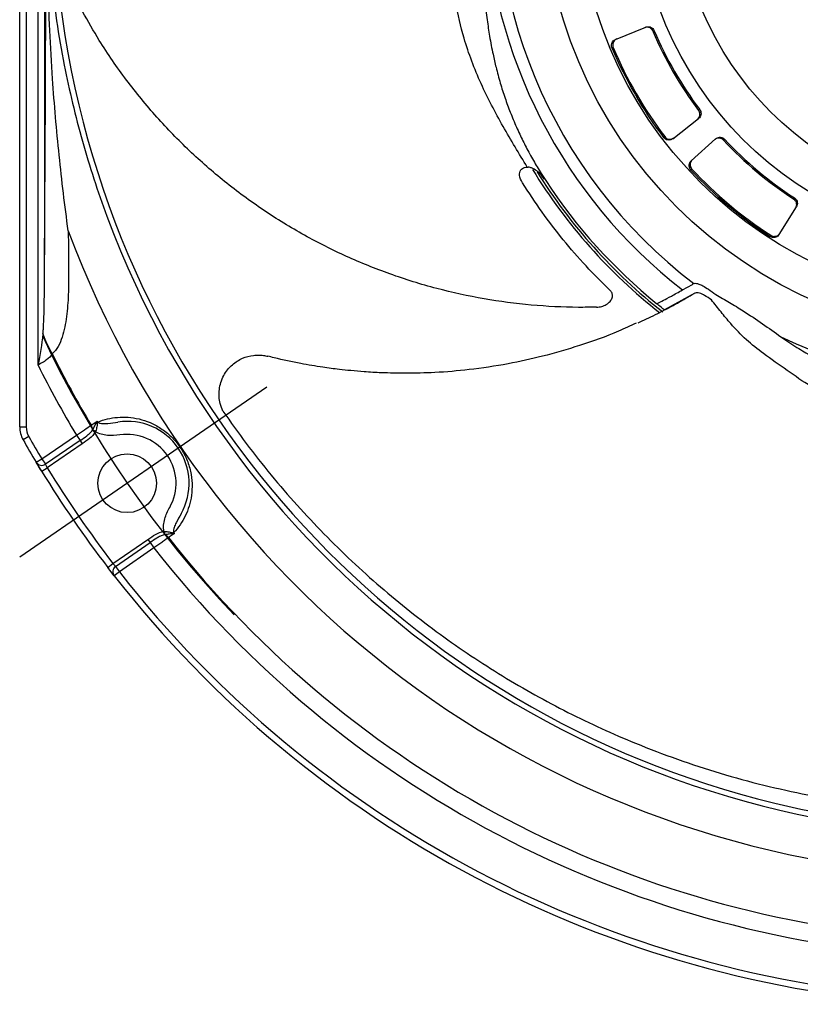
# Model space of a CAD drawing. Header units: millimetres. Extents: x 0 to 594, y 0 to 420.
# Tile 14 of 19: x 392 to 452, y 103 to 178. Entities that reach past the tile are written whole.
import ezdxf

# ---------------------------------------------------------------- set-up
doc = ezdxf.new("R2010")
doc.units = ezdxf.units.MM
doc.linetypes.add('CENTER', pattern=[27, 20, -2, 3, -2])

msp = doc.modelspace()

# ---------------------------------------------------------------- linework, layer by layer
at = {"color": 7}
for p, q in [((392, 146.793), (392, 229.907)), ((392.5, 229.907), (392.5, 146.793)), ((393.409, 151.526), (393.409, 225.174)), ((393.909, 216.7), (393.909, 160)), ((437.705, 176.514), (440.022, 177.45)), ((442.103, 168.898), (444.072, 170.436)), ((443.52, 167.209), (445.377, 168.881)), ((430.938, 166.716), (431.002, 166.714)), ((432.003, 166.236), (432.359, 165.68)), ((450.257, 161.556), (451.581, 163.675)), ((442.837, 157.296), (443.599, 157.725)), ((443.783, 157.062), (441.466, 155.762)), ((441.467, 155.761), (441.466, 155.762)), ((392, 146.793), (392.5, 146.793)), ((397.57, 146.54), (397.807, 146.425)), ((397.998, 147.169), (397.948, 147.139)), ((392.696, 146.051), (392.262, 145.803)), ((393.697, 144.34), (396.347, 146.162)), ((396.631, 145.75), (393.98, 143.928)), ((396.347, 146.162), (396.631, 145.75)), ((396.631, 145.75), (396.8, 145.503)), ((396.8, 145.503), (394.112, 143.655)), ((393.268, 144.083), (393.697, 144.34)), ((393.697, 144.34), (393.98, 143.928)), ((393.686, 143.394), (394.112, 143.655)), ((403.063, 138.777), (403.086, 138.515)), ((403.826, 138.689), (403.78, 138.653)), ((399.153, 136.321), (401.842, 138.168)), ((399.361, 136.099), (402.011, 137.921)), ((402.295, 137.509), (399.644, 135.687)), ((401.842, 138.168), (402.011, 137.921)), ((402.011, 137.921), (402.295, 137.509)), ((398.756, 136.016), (399.153, 136.321)), ((399.361, 136.099), (399.644, 135.687)), ((399.644, 135.687), (399.25, 135.379))]:
    msp.add_line(p, q, dxfattribs=at)
at = {"color": 7, "linetype": 'CENTER', "ltscale": 2}
msp.add_line((410.959, 149.834), (392.005, 136.807), dxfattribs=at)
at = {"color": 7, "flags": 128}
for points in [[(440.671, 177.182), (440.622, 177.163), (440.622, 177.163), (440.573, 177.143)], [(437.529, 175.895), (437.48, 175.875), (437.48, 175.875), (437.431, 175.856)], [(444.081, 171.067), (444.122, 171.1), (444.122, 171.1), (444.164, 171.132)], [(441.395, 168.99), (441.437, 169.022), (441.437, 169.022), (441.478, 169.055)], [(446.078, 168.85), (446.039, 168.815), (446.039, 168.815), (446, 168.78)], [(443.566, 166.566), (443.527, 166.531), (443.527, 166.531), (443.488, 166.496)], [(451.374, 164.271), (451.402, 164.315), (451.402, 164.315), (451.43, 164.36)], [(449.561, 161.4), (449.589, 161.445), (449.589, 161.445), (449.617, 161.489)], [(397.487, 146.919), (397.717, 147.077), (397.955, 147.24)], [(393.686, 143.394), (393.457, 143.769), (393.268, 144.083)], [(403.877, 138.624), (403.639, 138.46), (403.409, 138.302)], [(399.25, 135.379), (398.989, 135.715), (398.756, 136.016)]]:
    msp.add_lwpolyline(points, dxfattribs=at)
at = {"color": 7}
for centre, radius in [((467, 188.35), 34.857), ((467, 188.35), 32.235), ((467, 188.35), 27.6), ((467, 188.35), 24.6), ((400.246, 142.471), 2.25)]:
    msp.add_circle(centre, radius, dxfattribs=at)
for centre, radius, start, end in [((467, 188.35), 38.423, 172.3826, 232.68712), ((467, 188.35), 72.45, 180, 189.15762), ((467, 188.35), 39.347, 182.16035, 232.11365), ((467, 188.35), 72.45, 189.15762, 256.37109), ((467, 188.35), 28.705, 202.981, 217.019), ((467, 188.35), 28.6, 202.98454, 217.01546), ((467, 188.35), 32.1, 202.9066, 217.0934), ((467, 188.35), 31.995, 202.90961, 217.09039), ((467, 188.35), 28.705, 222.981, 237.019), ((467, 188.35), 28.6, 222.98454, 237.01546), ((467, 188.35), 41.8, 211.45771, 231.70849), ((467, 188.35), 41.6, 211.90378, 231.90026), ((467, 188.35), 32.1, 222.9066, 237.0934), ((467, 188.35), 31.995, 222.90961, 237.09039), ((467, 188.35), 41.4, 213.20216, 230.85309), ((467, 188.35), 72.877, 200.40037, 339.59963), ((467, 188.35), 76.043, 200.40037, 339.59963), ((467, 188.35), 38.423, 244.3826, 304.68712), ((400.298, 156.049), 6.849, 198.06384, 212.11404), ((467, 188.35), 80.923, 206.36934, 210.79591), ((467, 188.35), 82.29, 206.58294, 210.84211), ((394, 146.793), 2, 180, 209.65185), ((394, 146.793), 1.5, 180, 209.65185), ((396.971, 146.572), 0.622, 0.62258, 33.88556), ((399.382, 150.032), 3.889, 242.61449, 246.40276), ((398.145, 147.538), 0.445, 239.26804, 243.69241), ((467, 188.35), 80.357, 210.76987, 210.82932), ((400.246, 142.471), 4.75, 330.44629, 98.55371), ((467, 188.35), 86, 209.65185, 210.97962), ((467, 188.35), 85.5, 209.65185, 210.97962), ((400.246, 142.471), 3.75, 330.44629, 98.55371), ((393.697, 144.34), 0.5, 210.97962, 304.5), ((467, 188.35), 85.5, 211.51659, 217.48341), ((467, 188.35), 86, 211.51659, 217.48341), ((406.995, 138.955), 3.889, 182.59724, 186.38551), ((402.901, 137.944), 0.622, 35.11444, 68.37742), ((467, 188.35), 80.923, 218.20409, 266.29591), ((404.223, 138.694), 0.445, 185.30759, 189.73196), ((467, 188.35), 80.357, 218.17068, 218.23013), ((467, 188.35), 82.29, 218.15789, 266.34211), ((399.644, 135.687), 0.5, 124.5, 218.02038), ((467, 188.35), 86, 218.02038, 266.47962), ((467, 188.35), 85.5, 218.02038, 266.47962), ((467, 188.35), 72.45, 256.37109, 273.5315)]:
    msp.add_arc(centre, radius, start, end, dxfattribs=at)
at = {"color": 7, "linetype": 'CENTER', "ltscale": 2}
msp.add_arc((467, 188.35), 81, 205.29448, 223.70552, dxfattribs=at)
at = {"color": 7}
for points, knots in [([(393.983, 173.908), (393.992, 176.338), (394.003, 178.747), (394.026, 183.549), (394.038, 185.94), (394.05, 188.329)], [0, 0, 0, 0, 0.5, 0.5, 1, 1, 1, 1]), ([(394.522, 173.486), (394.365, 175.964), (394.243, 178.438), (394.083, 183.385), (394.045, 185.857), (394.05, 188.329)], [0, 0, 0, 0, 0.5, 0.5, 1, 1, 1, 1]), ([(394.05, 188.331), (394.058, 186.009), (394.178, 183.687), (394.636, 179.083), (394.974, 176.798), (395.42, 174.535)], [0, 0, 0, 0, 0.5, 0.5, 1, 1, 1, 1]), ([(430.937, 166.718), (430.31, 167.75), (429.053, 169.818), (427.325, 173.102), (426.097, 176.302), (425.396, 179.341), (425.155, 182.15), (425.335, 184.981), (425.535, 186.926), (425.634, 187.896)], [0, 0, 0, 0, 0.1645115, 0.3297773, 0.4965495, 0.6226462, 0.7489419, 0.8748122, 1, 1, 1, 1]), ([(427.681, 186.867), (427.637, 186.362), (427.548, 185.352), (427.507, 183.783), (427.523, 182.267), (427.593, 180.806), (427.699, 179.408), (427.847, 178.054), (428.048, 176.695), (428.276, 175.486), (428.55, 174.296), (428.854, 173.176), (429.219, 172.029), (429.631, 170.907), (430.016, 169.986), (430.35, 169.255), (430.598, 168.742), (430.852, 168.244), (431.119, 167.742), (431.403, 167.235), (431.698, 166.73), (431.901, 166.401), (432.003, 166.236)], [0, 0, 0, 0, 0.064799, 0.129827, 0.199452, 0.259817, 0.321341, 0.388854, 0.449489, 0.517315, 0.567755, 0.629565, 0.689636, 0.747251, 0.807917, 0.837369, 0.865062, 0.890998, 0.918129, 0.94645, 0.97331, 1, 1, 1, 1]), ([(436.259, 155.975), (435.793, 155.968), (434.119, 155.945), (431.23, 156.096), (427.592, 156.572), (423.964, 157.362), (420.436, 158.456), (417.049, 159.828), (413.804, 161.461), (410.669, 163.381), (407.721, 165.552), (404.989, 167.944), (402.471, 170.538), (400.153, 173.367), (398.27, 176.09), (397.244, 177.901), (396.825, 178.64)], [0, 0, 0, 0, 0.029242, 0.105012, 0.181293, 0.259204, 0.33769, 0.412699, 0.488211, 0.565321, 0.642993, 0.71762, 0.792751, 0.869478, 0.946774, 1, 1, 1, 1]), ([(440.022, 177.45), (440.077, 177.466), (440.185, 177.498), (440.357, 177.474), (440.509, 177.399), (440.615, 177.293), (440.655, 177.212), (440.671, 177.182)], [0, 0, 0, 0, 0.217433, 0.43487, 0.652173, 0.869191, 1, 1, 1, 1]), ([(440.573, 177.143), (440.546, 177.192), (440.492, 177.292), (440.355, 177.396), (440.194, 177.45), (440.043, 177.451), (439.958, 177.422), (439.925, 177.411)], [0, 0, 0, 0, 0.216688, 0.43337, 0.650193, 0.8673, 1, 1, 1, 1]), ([(437.431, 175.856), (437.415, 175.91), (437.381, 176.017), (437.402, 176.189), (437.475, 176.342), (437.583, 176.454), (437.669, 176.497), (437.705, 176.514)], [0, 0, 0, 0, 0.212192, 0.424379, 0.636693, 0.849281, 1, 1, 1, 1]), ([(437.802, 176.553), (437.752, 176.527), (437.652, 176.475), (437.545, 176.338), (437.488, 176.178), (437.485, 176.023), (437.516, 175.932), (437.529, 175.895)], [0, 0, 0, 0, 0.212919, 0.425843, 0.638634, 0.851148, 1, 1, 1, 1]), ([(395.42, 174.535), (395.804, 172.585), (396.268, 170.644), (397.357, 166.781), (397.983, 164.859), (398.694, 162.947)], [0, 0, 0, 0, 0.5, 0.5, 1, 1, 1, 1]), ([(395.726, 161.843), (395.462, 163.755), (395.23, 165.683), (394.829, 169.566), (394.66, 171.523), (394.522, 173.486)], [0, 0, 0, 0, 0.5, 0.5, 1, 1, 1, 1]), ([(443.989, 170.372), (444.03, 170.411), (444.112, 170.489), (444.177, 170.65), (444.188, 170.82), (444.149, 170.964), (444.1, 171.039), (444.081, 171.067)], [0, 0, 0, 0, 0.2174243, 0.4348532, 0.6521468, 0.8691569, 1, 1, 1, 1]), ([(444.164, 171.132), (444.193, 171.084), (444.252, 170.987), (444.273, 170.816), (444.24, 170.649), (444.165, 170.519), (444.097, 170.459), (444.072, 170.436)], [0, 0, 0, 0, 0.216696, 0.433388, 0.650219, 0.867334, 1, 1, 1, 1]), ([(442.103, 168.898), (442.055, 168.868), (441.959, 168.807), (441.788, 168.783), (441.62, 168.813), (441.484, 168.888), (441.421, 168.96), (441.395, 168.99)], [0, 0, 0, 0, 0.212926, 0.425857, 0.638655, 0.851176, 1, 1, 1, 1]), ([(441.478, 169.055), (441.516, 169.013), (441.593, 168.93), (441.752, 168.863), (441.921, 168.849), (442.072, 168.886), (442.152, 168.94), (442.185, 168.962)], [0, 0, 0, 0, 0.212185, 0.424365, 0.636672, 0.849253, 1, 1, 1, 1]), ([(446, 168.78), (445.958, 168.818), (445.873, 168.892), (445.708, 168.943), (445.538, 168.939), (445.397, 168.888), (445.326, 168.832), (445.299, 168.811)], [0, 0, 0, 0, 0.2166876, 0.4333704, 0.6501927, 0.8672999, 1, 1, 1, 1]), ([(445.377, 168.881), (445.423, 168.914), (445.514, 168.981), (445.683, 169.018), (445.853, 168.999), (445.988, 168.936), (446.053, 168.874), (446.078, 168.85)], [0, 0, 0, 0, 0.217433, 0.43487, 0.652173, 0.869191, 1, 1, 1, 1]), ([(443.488, 166.496), (443.454, 166.541), (443.385, 166.631), (443.347, 166.799), (443.362, 166.968), (443.426, 167.111), (443.492, 167.18), (443.52, 167.209)], [0, 0, 0, 0, 0.212192, 0.424379, 0.636693, 0.849281, 1, 1, 1, 1]), ([(443.598, 167.279), (443.56, 167.237), (443.483, 167.153), (443.43, 166.989), (443.431, 166.818), (443.481, 166.671), (443.541, 166.597), (443.566, 166.566)], [0, 0, 0, 0, 0.212919, 0.425843, 0.638634, 0.851148, 1, 1, 1, 1]), ([(430.568, 165.51), (430.466, 165.706), (430.33, 165.966), (430.347, 166.312), (430.421, 166.489), (430.557, 166.618), (430.721, 166.691), (430.854, 166.713), (430.926, 166.716), (430.937, 166.716)], [0, 0, 0, 0, 0.41751, 0.55394, 0.691432, 0.789215, 0.887188, 0.983486, 1, 1, 1, 1]), ([(432.249, 165.803), (432.097, 166.001), (431.853, 166.319), (431.444, 166.581), (431.181, 166.686), (431.052, 166.706), (431.002, 166.714)], [0, 0, 0, 0, 0.466852, 0.753122, 0.904992, 1, 1, 1, 1]), ([(437.295, 157.26), (436.67, 157.878), (435.418, 159.117), (433.672, 161.141), (432.039, 163.254), (431.058, 164.757), (430.568, 165.51)], [0, 0, 0, 0, 0.248375, 0.497404, 0.748369, 1, 1, 1, 1]), ([(451.526, 163.586), (451.551, 163.637), (451.601, 163.738), (451.608, 163.911), (451.56, 164.075), (451.474, 164.197), (451.401, 164.251), (451.374, 164.271)], [0, 0, 0, 0, 0.217424, 0.434853, 0.652147, 0.869157, 1, 1, 1, 1]), ([(451.43, 164.36), (451.474, 164.325), (451.562, 164.254), (451.641, 164.1), (451.667, 163.932), (451.641, 163.785), (451.598, 163.705), (451.581, 163.675)], [0, 0, 0, 0, 0.216696, 0.433388, 0.650219, 0.867334, 1, 1, 1, 1]), ([(449.617, 161.489), (449.667, 161.463), (449.767, 161.411), (449.939, 161.402), (450.103, 161.448), (450.233, 161.535), (450.289, 161.612), (450.313, 161.644)], [0, 0, 0, 0, 0.212185, 0.424365, 0.636672, 0.849253, 1, 1, 1, 1]), ([(450.257, 161.556), (450.222, 161.511), (450.153, 161.421), (450, 161.339), (449.833, 161.311), (449.679, 161.335), (449.595, 161.381), (449.561, 161.4)], [0, 0, 0, 0, 0.212926, 0.425857, 0.638655, 0.851176, 1, 1, 1, 1]), ([(393.786, 153.925), (393.802, 154.05), (393.811, 154.176), (393.827, 154.428), (393.833, 154.554), (393.85, 154.933), (393.858, 155.186), (393.879, 155.946), (393.887, 156.452), (393.905, 157.972), (393.909, 158.986), (393.909, 160)], [0, 0, 0, 0, 0.0625, 0.0625, 0.125, 0.125, 0.25, 0.25, 0.5, 0.5, 1, 1, 1, 1]), ([(395.755, 158.687), (395.76, 158.099), (395.754, 157.518), (395.705, 156.376), (395.664, 155.814), (395.557, 154.993), (395.514, 154.723), (395.405, 154.193), (395.341, 153.933), (395.177, 153.427), (395.079, 153.184), (394.834, 152.748), (394.685, 152.55), (394.497, 152.407)], [0, 0, 0, 0, 0.25, 0.25, 0.5, 0.5, 0.625, 0.625, 0.75, 0.75, 0.875, 0.875, 1, 1, 1, 1]), ([(436.259, 155.975), (436.392, 155.988), (436.656, 156.015), (437.017, 156.175), (437.304, 156.406), (437.469, 156.692), (437.483, 156.976), (437.39, 157.163), (437.31, 157.244), (437.295, 157.26)], [0, 0, 0, 0, 0.162718, 0.325058, 0.497129, 0.668441, 0.826498, 0.966485, 1, 1, 1, 1]), ([(440.864, 156.243), (440.888, 156.255), (440.937, 156.28), (441.337, 156.482), (441.945, 156.799), (442.539, 157.13), (442.837, 157.296)], [0, 0, 0, 0, 0.250925, 0.503137, 0.75098, 1, 1, 1, 1]), ([(443.599, 157.725), (443.6, 157.726), (443.624, 157.757), (443.668, 157.774), (443.71, 157.791)], [0, 0, 0, 0, 0.029944, 1, 1, 1, 1]), ([(443.71, 157.791), (443.717, 157.793), (443.776, 157.808), (443.9, 157.808), (444.13, 157.749), (444.446, 157.605), (444.885, 157.321), (445.209, 157.086), (445.395, 156.951)], [0, 0, 0, 0, 0.018159, 0.151218, 0.255569, 0.427319, 0.672036, 1, 1, 1, 1]), ([(445.066, 156.534), (444.891, 156.651), (444.601, 156.846), (444.224, 157.058), (443.973, 157.09), (443.832, 157.066), (443.769, 157.044), (443.741, 157.035)], [0, 0, 0, 0, 0.427628, 0.706954, 0.85906, 0.939048, 1, 1, 1, 1]), ([(441.467, 155.761), (441.578, 155.819), (442.128, 156.107), (442.888, 156.529), (443.528, 156.909), (443.741, 157.035)], [0, 0, 0, 0, 0.143009, 0.71512, 1, 1, 1, 1]), ([(449.051, 152.416), (448.607, 152.759), (447.718, 153.445), (446.665, 154.56), (445.796, 155.603), (445.31, 156.223), (445.066, 156.534)], [0, 0, 0, 0, 0.299871, 0.599258, 0.798938, 1, 1, 1, 1]), ([(445.395, 156.951), (445.747, 156.75), (446.454, 156.345), (447.661, 155.59), (449.004, 154.713), (449.928, 154.039), (450.388, 153.704)], [0, 0, 0, 0, 0.202936, 0.407362, 0.705467, 1, 1, 1, 1]), ([(439.439, 154.772), (439.652, 154.871), (440.335, 155.186), (441.005, 155.527), (441.466, 155.762)], [0, 0, 0, 0, 0.311791, 1, 1, 1, 1]), ([(441.466, 155.762), (441.461, 155.766), (441.437, 155.785), (441.187, 155.982), (440.965, 156.16), (440.865, 156.242), (440.864, 156.243)], [0, 0, 0, 0, 0.107054, 0.535432, 0.994696, 1, 1, 1, 1]), ([(439.287, 154.753), (438.84, 154.542), (437.433, 153.879), (435.032, 153.032), (432.2, 152.203), (429.367, 151.585), (426.608, 151.169), (423.981, 150.949), (421.736, 150.89), (419.923, 150.929), (418.521, 151.009), (417.447, 151.1), (416.392, 151.212), (415.111, 151.381), (413.44, 151.67), (412.031, 151.951), (411.196, 152.183), (411.036, 152.227)], [0, 0, 0, 0, 0.051411, 0.162088, 0.264494, 0.358316, 0.463173, 0.554086, 0.63164, 0.695842, 0.74187, 0.77697, 0.807386, 0.85154, 0.91054, 0.982806, 1, 1, 1, 1]), ([(450.388, 153.704), (450.798, 153.427), (451.564, 152.911), (452.74, 152.219), (453.897, 151.59), (455.078, 151.007), (455.872, 150.665), (456.261, 150.497)], [0, 0, 0, 0, 0.21819, 0.407198, 0.602682, 0.805531, 1, 1, 1, 1]), ([(394.497, 152.407), (394.395, 152.23), (394.236, 152.071), (393.949, 151.856), (393.847, 151.788), (393.633, 151.656), (393.521, 151.591), (393.409, 151.526)], [0, 0, 0, 0, 0.5, 0.5, 0.75, 0.75, 1, 1, 1, 1]), ([(407.59, 148.003), (407.511, 148.196), (407.364, 148.555), (407.284, 149.119), (407.298, 149.662), (407.416, 150.211), (407.63, 150.719), (407.933, 151.179), (408.393, 151.663), (409.069, 152.091), (409.797, 152.285), (410.333, 152.309), (410.695, 152.283), (410.918, 152.235), (411.03, 152.21)], [0, 0, 0, 0, 0.0957526, 0.1776575, 0.2618626, 0.3446098, 0.4302615, 0.5049181, 0.5824584, 0.7136183, 0.8359307, 0.8999464, 0.9496768, 1, 1, 1, 1]), ([(411.03, 152.21), (411.034, 152.216), (411.042, 152.227), (411.034, 152.216), (411.03, 152.21)], [0, 0, 0, 0, 0.494812, 1, 1, 1, 1]), ([(454.649, 148.868), (453.995, 149.196), (452.697, 149.845), (450.885, 151.109), (449.658, 151.984), (449.051, 152.416)], [0, 0, 0, 0, 0.339668, 0.673598, 1, 1, 1, 1]), ([(397.998, 147.169), (398.236, 147.264), (398.482, 147.342), (398.986, 147.462), (399.243, 147.503), (399.769, 147.547), (400.039, 147.55), (400.592, 147.511), (400.873, 147.469), (401.436, 147.335), (401.718, 147.244), (402.286, 147.003), (402.567, 146.854), (403.112, 146.495), (403.378, 146.283), (403.744, 145.927), (403.861, 145.801), (404.085, 145.535), (404.192, 145.395), (404.488, 144.965), (404.655, 144.662), (404.928, 144.028), (405.029, 143.706), (405.169, 143.072), (405.207, 142.754), (405.23, 142.139), (405.214, 141.843), (405.137, 141.268), (405.075, 140.989), (404.914, 140.461), (404.816, 140.211), (404.471, 139.496), (404.174, 139.064), (403.826, 138.689)], [0, 0, 0, 0, 0.0625, 0.0625, 0.125, 0.125, 0.1875, 0.1875, 0.25, 0.25, 0.3125, 0.3125, 0.375, 0.375, 0.4375, 0.4375, 0.46875, 0.46875, 0.5, 0.5, 0.5625, 0.5625, 0.625, 0.625, 0.6875, 0.6875, 0.75, 0.75, 0.8125, 0.8125, 0.875, 0.875, 1, 1, 1, 1]), ([(407.59, 148.003), (408.182, 147.166), (409.377, 145.476), (411.278, 143.082), (413.263, 140.777), (415.331, 138.577), (417.466, 136.488), (419.667, 134.51), (421.927, 132.641), (424.241, 130.881), (426.611, 129.228), (429.035, 127.679), (431.515, 126.23), (434.046, 124.886), (436.62, 123.649), (439.415, 122.44), (442.45, 121.282), (445.728, 120.213), (449.079, 119.284), (451.331, 118.808), (452.457, 118.57)], [0, 0, 0, 0, 0.05194, 0.104957, 0.158107, 0.211114, 0.26412, 0.317218, 0.370223, 0.423308, 0.476311, 0.529383, 0.582654, 0.635989, 0.688991, 0.742055, 0.80627, 0.870592, 0.935241, 1, 1, 1, 1]), ([(396.347, 146.162), (396.453, 146.232), (396.557, 146.301), (396.761, 146.437), (396.862, 146.504), (397.155, 146.698), (397.333, 146.816), (397.487, 146.919)], [0, 0, 0, 0, 0.25, 0.25, 0.5, 0.5, 1, 1, 1, 1]), ([(396.631, 145.75), (396.802, 145.868), (396.974, 145.983), (397.22, 146.169), (397.301, 146.234), (397.449, 146.375), (397.517, 146.451), (397.57, 146.54)], [0, 0, 0, 0, 0.5, 0.5, 0.75, 0.75, 1, 1, 1, 1]), ([(397.593, 146.579), (397.655, 146.684), (397.709, 146.787), (397.788, 146.932), (397.813, 146.979), (397.853, 147.047), (397.866, 147.069), (397.892, 147.112), (397.907, 147.132), (397.918, 147.155)], [0, 0, 0, 0, 0.5, 0.5, 0.75, 0.75, 0.875, 0.875, 1, 1, 1, 1]), ([(397.948, 147.139), (397.953, 147.109), (397.952, 147.082), (397.949, 147.028), (397.946, 147.001), (397.937, 146.92), (397.928, 146.865), (397.898, 146.697), (397.869, 146.581), (397.825, 146.468)], [0, 0, 0, 0, 0.125, 0.125, 0.25, 0.25, 0.5, 0.5, 1, 1, 1, 1]), ([(397.918, 147.155), (397.93, 147.182), (397.942, 147.209), (397.953, 147.235), (397.954, 147.237), (397.954, 147.238), (397.955, 147.24)], [0, 0, 0, 0, 0.0001078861, 0.0001078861, 0.0001078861, 0.0001151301, 0.0001151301, 0.0001151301, 0.0001151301]), ([(397.948, 147.139), (397.951, 147.171), (397.953, 147.203), (397.955, 147.235), (397.955, 147.236), (397.955, 147.238), (397.955, 147.24)], [0, 0, 0, 0, 0.000107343, 0.000107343, 0.000107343, 0.0001136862, 0.0001136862, 0.0001136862, 0.0001136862]), ([(397.998, 147.169), (398.021, 147.141), (398.051, 147.121), (398.114, 147.092), (398.146, 147.082), (398.245, 147.059), (398.311, 147.053), (398.508, 147.045), (398.638, 147.054), (399.026, 147.091), (399.283, 147.13), (399.539, 147.168)], [0, 0, 0, 0, 0.0625, 0.0625, 0.125, 0.125, 0.25, 0.25, 0.5, 0.5, 1, 1, 1, 1]), ([(397.807, 146.425), (397.705, 146.216), (397.539, 146.05), (397.182, 145.76), (396.99, 145.633), (396.8, 145.503)], [0, 0, 0, 0, 0.5, 0.5, 1, 1, 1, 1]), ([(399.688, 146.179), (399.368, 146.131), (399.045, 146.114), (398.563, 146.16), (398.405, 146.188), (398.096, 146.277), (397.944, 146.34), (397.807, 146.425)], [0, 0, 0, 0, 0.5, 0.5, 0.75, 0.75, 1, 1, 1, 1]), ([(393.686, 143.394), (393.575, 143.575), (393.467, 143.753), (393.352, 143.944), (393.321, 143.995), (393.279, 144.065), (393.268, 144.083), (393.268, 144.083)], [0, 0, 0, 0, 0.5, 0.5, 0.75, 0.75, 1, 1, 1, 1]), ([(393.98, 143.928), (393.98, 143.928), (393.994, 143.898), (394.042, 143.797), (394.077, 143.726), (394.112, 143.655)], [0, 0, 0, 0, 0.5, 0.5, 1, 1, 1, 1]), ([(403.063, 138.777), (403.033, 138.934), (403.028, 139.099), (403.056, 139.421), (403.087, 139.581), (403.217, 140.047), (403.348, 140.34), (403.508, 140.621)], [0, 0, 0, 0, 0.25, 0.25, 0.5, 0.5, 1, 1, 1, 1]), ([(404.378, 140.128), (404.25, 139.903), (404.122, 139.678), (403.949, 139.328), (403.894, 139.21), (403.83, 139.023), (403.812, 138.959), (403.798, 138.86), (403.795, 138.826), (403.801, 138.757), (403.808, 138.721), (403.826, 138.689)], [0, 0, 0, 0, 0.5, 0.5, 0.75, 0.75, 0.875, 0.875, 0.9375, 0.9375, 1, 1, 1, 1]), ([(401.842, 138.168), (402.031, 138.298), (402.218, 138.432), (402.615, 138.661), (402.831, 138.757), (403.063, 138.777)], [0, 0, 0, 0, 0.5, 0.5, 1, 1, 1, 1]), ([(403.086, 138.515), (402.984, 138.497), (402.888, 138.461), (402.702, 138.373), (402.613, 138.321), (402.352, 138.158), (402.183, 138.039), (402.011, 137.921)], [0, 0, 0, 0, 0.25, 0.25, 0.5, 0.5, 1, 1, 1, 1]), ([(403.409, 138.302), (403.334, 138.248), (403.253, 138.191), (403.081, 138.068), (402.989, 138.003), (402.703, 137.799), (402.501, 137.656), (402.295, 137.509)], [0, 0, 0, 0, 0.25, 0.25, 0.5, 0.5, 1, 1, 1, 1]), ([(403.11, 138.778), (403.232, 138.779), (403.35, 138.765), (403.517, 138.733), (403.571, 138.721), (403.651, 138.701), (403.677, 138.693), (403.729, 138.677), (403.754, 138.668), (403.78, 138.653)], [0, 0, 0, 0, 0.5, 0.5, 0.75, 0.75, 0.875, 0.875, 1, 1, 1, 1]), ([(403.784, 138.619), (403.759, 138.617), (403.735, 138.611), (403.685, 138.602), (403.66, 138.597), (403.583, 138.585), (403.53, 138.577), (403.367, 138.556), (403.251, 138.543), (403.13, 138.522)], [0, 0, 0, 0, 0.125, 0.125, 0.25, 0.25, 0.5, 0.5, 1, 1, 1, 1]), ([(403.78, 138.653), (403.811, 138.644), (403.842, 138.635), (403.872, 138.625), (403.874, 138.625), (403.876, 138.624), (403.877, 138.624)], [0, 0, 0, 0, 0.000107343, 0.000107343, 0.000107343, 0.0001136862, 0.0001136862, 0.0001136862, 0.0001136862]), ([(403.784, 138.619), (403.814, 138.621), (403.843, 138.622), (403.872, 138.623), (403.873, 138.623), (403.875, 138.623), (403.877, 138.624)], [0, 0, 0, 0, 0.0001078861, 0.0001078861, 0.0001078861, 0.0001151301, 0.0001151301, 0.0001151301, 0.0001151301]), ([(399.25, 135.379), (399.25, 135.379), (399.195, 135.449), (399.058, 135.625), (399.004, 135.696), (398.884, 135.85), (398.821, 135.932), (398.756, 136.016)], [0, 0, 0, 0, 0.5, 0.5, 0.75, 0.75, 1, 1, 1, 1]), ([(399.153, 136.321), (399.207, 136.262), (399.26, 136.205), (399.337, 136.123), (399.361, 136.099), (399.361, 136.099)], [0, 0, 0, 0, 0.5, 0.5, 1, 1, 1, 1])]:
    msp.add_open_spline(points, degree=3, knots=knots, dxfattribs=at)
for points in [[(393.909, 160), (393.94, 164.539), (393.966, 169.164), (393.983, 173.908)], [(395.726, 161.843), (395.736, 160.786), (395.745, 159.734), (395.755, 158.687)], [(393.786, 153.925), (393.689, 153.126), (393.548, 152.326), (393.409, 151.526)], [(397.57, 146.54), (397.578, 146.553), (397.585, 146.566), (397.593, 146.579)], [(397.825, 146.468), (397.819, 146.454), (397.813, 146.439), (397.807, 146.425)], [(403.063, 138.777), (403.079, 138.778), (403.094, 138.778), (403.11, 138.778)], [(403.13, 138.522), (403.115, 138.52), (403.101, 138.518), (403.086, 138.515)]]:
    msp.add_open_spline(points, degree=3, dxfattribs=at)

doc.saveas('drawing.dxf')
